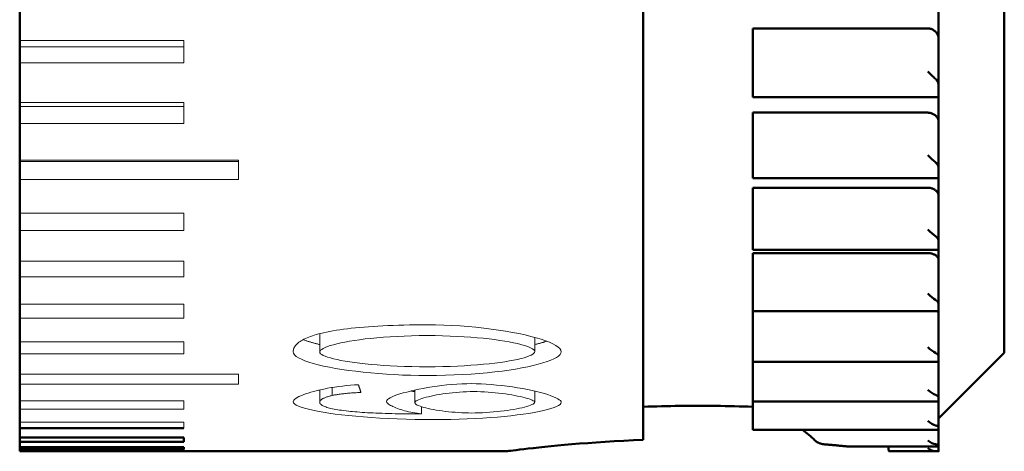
# Model space of a CAD drawing. Extents: x 2684 to 3039, y 582 to 1051.
# Tile 31 of 37: x 2968.88 to 2977.88, y 939.35 to 943.3. Entities that reach past the tile are written whole.
import ezdxf

# ---------------------------------------------------------------- set-up
doc = ezdxf.new("R2010")
doc.units = 0
doc.header["$LTSCALE"] = 2.5
doc.layers.add('Visible Edges(ISO)', color=2, linetype='Continuous', lineweight=50)

msp = doc.modelspace()

# ---------------------------------------------------------------- linework, layer by layer
at = {"layer": 'Visible Edges(ISO)'}
for p, q in [((2974.5786, 966.3506), (2974.5786, 939.4552)), ((2977.8786, 965.4506), (2977.8786, 940.2506)), ((2968.8786, 943.4937), (2968.8786, 943.1066)), ((2977.2786, 943.1177), (2977.2786, 943.3763)), ((2975.5786, 943.2167), (2977.1786, 943.2167)), ((2975.5786, 943.2167), (2975.5786, 942.8242)), ((2977.2786, 942.6892), (2977.2786, 943.1177)), ((2968.8786, 943.1066), (2968.8786, 943.0488)), ((2968.8786, 942.9014), (2968.8786, 943.0488)), ((2968.8786, 942.9014), (2968.8786, 942.5394)), ((2975.5786, 942.7562), (2975.5786, 942.8242)), ((2975.5786, 942.6127), (2975.5786, 942.7562)), ((2977.2786, 942.6127), (2977.2786, 942.6892)), ((2975.5786, 942.5886), (2975.5786, 942.6127)), ((2977.2786, 942.5886), (2975.5786, 942.5886)), ((2977.2786, 942.6127), (2977.2786, 942.5886)), ((2977.2786, 942.3576), (2977.2786, 942.5886)), ((2968.8786, 942.5394), (2968.8786, 942.5039)), ((2968.8786, 942.3484), (2968.8786, 942.5039)), ((2975.5786, 942.4466), (2977.1786, 942.4466)), ((2975.5786, 942.4466), (2975.5786, 942.0581)), ((2968.8786, 942.3484), (2968.8786, 942.0129)), ((2977.2786, 941.9334), (2977.2786, 942.3576)), ((2975.5786, 941.9933), (2975.5786, 942.0581)), ((2968.8786, 942.0129), (2968.8786, 941.9999)), ((2968.8786, 941.8367), (2968.8786, 941.9999)), ((2975.5786, 941.8651), (2975.5786, 941.9933)), ((2975.5786, 941.8465), (2975.5786, 941.8651)), ((2977.2786, 941.8651), (2977.2786, 941.9334)), ((2977.2786, 941.8651), (2977.2786, 941.8465)), ((2968.8786, 941.8367), (2968.8786, 941.5285)), ((2977.2786, 941.8465), (2975.5786, 941.8465)), ((2975.5786, 941.7603), (2977.1786, 941.7603)), ((2975.5786, 941.7603), (2975.5786, 941.3788)), ((2977.2786, 941.6819), (2977.2786, 941.8465)), ((2977.2786, 941.2655), (2977.2786, 941.6819)), ((2968.8786, 941.368), (2968.8786, 941.5285)), ((2968.8786, 941.368), (2968.8786, 941.0894)), ((2975.5786, 941.3178), (2975.5786, 941.3788)), ((2975.5786, 941.206), (2975.5786, 941.3178)), ((2977.2786, 941.206), (2977.2786, 941.2655)), ((2975.5786, 941.1923), (2975.5786, 941.206)), ((2977.2786, 941.1923), (2975.5786, 941.1923)), ((2975.5786, 941.1632), (2977.1786, 941.1632)), ((2975.5786, 941.1632), (2975.5786, 940.7919)), ((2977.2786, 941.206), (2977.2786, 941.1923)), ((2977.2786, 941.0962), (2977.2786, 941.1923)), ((2968.8786, 940.945), (2968.8786, 941.0894)), ((2977.2786, 940.6909), (2977.2786, 941.0962)), ((2968.8786, 940.945), (2968.8786, 940.6967)), ((2975.5786, 940.7352), (2975.5786, 940.7919)), ((2968.8786, 940.5691), (2968.8786, 940.6967)), ((2975.5786, 940.6406), (2975.5786, 940.7352)), ((2977.2786, 940.6406), (2977.2786, 940.6909)), ((2975.5786, 940.6311), (2975.5786, 940.6406)), ((2975.5786, 940.6311), (2975.5786, 940.3021)), ((2977.2786, 940.6311), (2975.5786, 940.6311)), ((2977.2786, 940.6406), (2977.2786, 940.6311)), ((2977.2786, 940.6051), (2977.2786, 940.6311)), ((2977.2786, 940.2141), (2977.2786, 940.6051)), ((2968.8786, 940.5691), (2968.8786, 940.3518)), ((2968.8786, 940.2415), (2968.8786, 940.3518)), ((2968.8786, 940.2415), (2968.8786, 940.0563)), ((2975.5786, 940.2501), (2975.5786, 940.3021)), ((2975.5786, 940.1735), (2975.5786, 940.2501)), ((2977.8786, 940.2506), (2977.2786, 939.6506)), ((2975.5786, 940.1674), (2975.5786, 940.1735)), ((2975.5786, 940.1674), (2975.5786, 939.9133)), ((2977.2786, 940.1674), (2975.5786, 940.1674)), ((2977.2786, 940.1735), (2977.2786, 940.2141)), ((2977.2786, 940.1735), (2977.2786, 940.1674)), ((2977.2786, 939.8391), (2977.2786, 940.1674)), ((2968.8786, 939.9637), (2968.8786, 940.0563)), ((2968.8786, 939.9637), (2968.8786, 939.8109)), ((2975.5786, 939.8665), (2975.5786, 939.9133)), ((2968.8786, 939.7364), (2968.8786, 939.8109)), ((2975.5786, 939.8085), (2975.5786, 939.8665)), ((2975.5786, 939.8051), (2975.5786, 939.8085)), ((2975.5786, 939.8051), (2975.5786, 939.6287)), ((2977.2786, 939.8051), (2975.5786, 939.8051)), ((2977.2786, 939.8085), (2977.2786, 939.8391)), ((2977.2786, 939.8085), (2977.2786, 939.8051)), ((2977.2786, 939.5689), (2977.2786, 939.8051)), ((2968.8786, 939.7364), (2968.8786, 939.6172)), ((2968.8786, 939.5612), (2968.8786, 939.6172)), ((2975.5786, 939.5874), (2975.5786, 939.6287)), ((2970.3786, 939.5612), (2968.8786, 939.5612)), ((2968.8786, 939.5612), (2968.8786, 939.4758)), ((2975.5786, 939.5485), (2975.5786, 939.5874)), ((2975.5786, 939.547), (2975.5786, 939.5485)), ((2977.2786, 939.547), (2975.5786, 939.547)), ((2977.2786, 939.5485), (2977.2786, 939.5689)), ((2977.2786, 939.5485), (2977.2786, 939.547)), ((2977.2786, 939.4056), (2977.2786, 939.547)), ((2968.8786, 939.4758), (2970.3786, 939.4758)), ((2968.8786, 939.4383), (2968.8786, 939.4758)), ((2970.3786, 939.4383), (2968.8786, 939.4383)), ((2968.8786, 939.4383), (2968.8786, 939.387)), ((2970.3786, 939.4383), (2970.3786, 939.4758)), ((2968.8786, 939.387), (2970.3786, 939.387)), ((2968.8786, 939.3683), (2968.8786, 939.387)), ((2970.3786, 939.3683), (2968.8786, 939.3683)), ((2968.8786, 939.3683), (2968.8786, 939.3514)), ((2968.8786, 939.3514), (2970.8786, 939.3514)), ((2970.3786, 939.3683), (2970.3786, 939.387)), ((2970.8786, 939.3506), (2970.8786, 939.3514)), ((2970.8786, 939.3506), (2973.3286, 939.3506)), ((2977.2786, 939.3953), (2976.445, 939.3953)), ((2976.8286, 939.3506), (2976.8252, 939.351)), ((2976.8252, 939.351), (2976.8286, 939.3506)), ((2977.2786, 939.3506), (2976.8286, 939.3506)), ((2977.2786, 939.3956), (2977.2786, 939.4056)), ((2977.2786, 939.3956), (2977.2786, 939.3953)), ((2977.2786, 939.3506), (2977.2786, 939.3953))]:
    msp.add_line(p, q, dxfattribs=at)
at = {"layer": 'Visible Edges(ISO)', "lineweight": 18}
for p, q in [((2968.8786, 943.1066), (2970.3786, 943.1066)), ((2968.8786, 943.0488), (2970.3786, 943.0488)), ((2970.3786, 942.9014), (2970.3786, 943.1066)), ((2970.3786, 942.9014), (2968.8786, 942.9014)), ((2968.8786, 942.5394), (2970.3786, 942.5394)), ((2968.8786, 942.5039), (2970.3786, 942.5039)), ((2970.3786, 942.3484), (2970.3786, 942.5394)), ((2970.3786, 942.3484), (2968.8786, 942.3484)), ((2968.8786, 942.0129), (2970.8786, 942.0129)), ((2968.8786, 941.9999), (2970.8786, 941.9999)), ((2970.8786, 941.8367), (2970.8786, 942.0129)), ((2970.8786, 941.8367), (2968.8786, 941.8367)), ((2968.8786, 941.5285), (2970.3786, 941.5285)), ((2970.3786, 941.368), (2970.3786, 941.5285)), ((2970.3786, 941.368), (2968.8786, 941.368)), ((2968.8786, 941.0894), (2970.3786, 941.0894)), ((2970.3786, 940.945), (2970.3786, 941.0894)), ((2970.3786, 940.945), (2968.8786, 940.945)), ((2968.8786, 940.6967), (2970.3786, 940.6967)), ((2970.3786, 940.5691), (2970.3786, 940.6967)), ((2970.3786, 940.5691), (2968.8786, 940.5691)), ((2971.6214, 940.4262), (2971.6214, 940.2578)), ((2968.8786, 940.3518), (2970.3786, 940.3518)), ((2970.3786, 940.2415), (2970.3786, 940.3518)), ((2973.5859, 940.3924), (2973.5859, 940.2632)), ((2970.3786, 940.2415), (2968.8786, 940.2415)), ((2968.8786, 940.0563), (2970.8786, 940.0563)), ((2970.8786, 939.9637), (2970.8786, 940.0563)), ((2970.8786, 939.9637), (2968.8786, 939.9637)), ((2971.6214, 939.9075), (2971.611, 939.9094)), ((2971.6214, 939.9118), (2971.6214, 939.7999)), ((2971.7363, 939.9344), (2971.7363, 939.8611)), ((2972.4906, 939.9105), (2972.4906, 939.7947)), ((2973.5859, 939.9009), (2973.5859, 939.799)), ((2968.8786, 939.8109), (2970.3786, 939.8109)), ((2970.3786, 939.7364), (2970.3786, 939.8109)), ((2970.3786, 939.7364), (2968.8786, 939.7364)), ((2972.5499, 939.7588), (2972.5499, 939.6924)), ((2968.8786, 939.6172), (2970.3786, 939.6172)), ((2970.3786, 939.5612), (2970.3786, 939.6172))]:
    msp.add_line(p, q, dxfattribs=at)
at = {"layer": 'Visible Edges(ISO)', "flags": 128}
for points in [[(2977.1786, 943.2167), (2977.1864, 943.2164), (2977.1942, 943.2155), (2977.2017, 943.214), (2977.2091, 943.212), (2977.2162, 943.2094), (2977.223, 943.2063), (2977.2294, 943.2029), (2977.2353, 943.1991), (2977.2409, 943.195), (2977.2459, 943.1908), (2977.2504, 943.1864), (2977.2546, 943.1818), (2977.2585, 943.177), (2977.262, 943.172), (2977.2652, 943.1669), (2977.2681, 943.1616), (2977.2707, 943.1562), (2977.2728, 943.1507), (2977.2747, 943.1451), (2977.2761, 943.1395), (2977.2772, 943.134), (2977.278, 943.1285), (2977.2785, 943.123), (2977.2786, 943.1177)], [(2977.2488, 942.7562), (2977.2512, 942.7538), (2977.2536, 942.7514), (2977.2558, 942.7488), (2977.258, 942.7463), (2977.26, 942.7437), (2977.262, 942.741), (2977.2638, 942.7383), (2977.2656, 942.7355), (2977.2672, 942.7327), (2977.2687, 942.7299), (2977.2701, 942.727), (2977.2714, 942.7241), (2977.2726, 942.7212), (2977.2737, 942.7183), (2977.2746, 942.7154), (2977.2755, 942.7124), (2977.2762, 942.7095), (2977.2769, 942.7065), (2977.2774, 942.7036), (2977.2779, 942.7007), (2977.2782, 942.6978), (2977.2784, 942.6949), (2977.2786, 942.692), (2977.2786, 942.6892)], [(2977.1786, 942.4466), (2977.1864, 942.4464), (2977.1942, 942.4455), (2977.2017, 942.4442), (2977.2091, 942.4423), (2977.2162, 942.44), (2977.223, 942.4373), (2977.2294, 942.4342), (2977.2353, 942.4307), (2977.2409, 942.4271), (2977.2459, 942.4233), (2977.2504, 942.4193), (2977.2546, 942.4152), (2977.2585, 942.4109), (2977.262, 942.4064), (2977.2652, 942.4018), (2977.2681, 942.397), (2977.2707, 942.3921), (2977.2728, 942.3872), (2977.2747, 942.3822), (2977.2761, 942.3772), (2977.2772, 942.3722), (2977.278, 942.3672), (2977.2785, 942.3624), (2977.2786, 942.3576)], [(2977.2488, 941.9933), (2977.2512, 941.9912), (2977.2536, 941.989), (2977.2558, 941.9867), (2977.258, 941.9844), (2977.26, 941.9821), (2977.262, 941.9797), (2977.2638, 941.9773), (2977.2656, 941.9748), (2977.2672, 941.9723), (2977.2687, 941.9698), (2977.2701, 941.9672), (2977.2714, 941.9646), (2977.2726, 941.962), (2977.2737, 941.9594), (2977.2746, 941.9568), (2977.2755, 941.9541), (2977.2762, 941.9515), (2977.2769, 941.9489), (2977.2774, 941.9463), (2977.2779, 941.9436), (2977.2782, 941.9411), (2977.2784, 941.9385), (2977.2786, 941.9359), (2977.2786, 941.9334)], [(2977.1786, 941.7603), (2977.1864, 941.7601), (2977.1942, 941.7593), (2977.2017, 941.7581), (2977.2091, 941.7565), (2977.2162, 941.7545), (2977.223, 941.7521), (2977.2294, 941.7493), (2977.2353, 941.7463), (2977.2409, 941.7431), (2977.2459, 941.7397), (2977.2504, 941.7362), (2977.2546, 941.7326), (2977.2585, 941.7288), (2977.262, 941.7249), (2977.2652, 941.7208), (2977.2681, 941.7166), (2977.2707, 941.7123), (2977.2728, 941.708), (2977.2747, 941.7036), (2977.2761, 941.6992), (2977.2772, 941.6948), (2977.278, 941.6904), (2977.2785, 941.6861), (2977.2786, 941.6819)], [(2977.2488, 941.3178), (2977.2512, 941.316), (2977.2536, 941.314), (2977.2558, 941.3121), (2977.258, 941.3101), (2977.26, 941.308), (2977.262, 941.3059), (2977.2638, 941.3038), (2977.2656, 941.3016), (2977.2672, 941.2995), (2977.2687, 941.2972), (2977.2701, 941.295), (2977.2714, 941.2927), (2977.2726, 941.2905), (2977.2737, 941.2882), (2977.2746, 941.2859), (2977.2755, 941.2836), (2977.2762, 941.2813), (2977.2769, 941.279), (2977.2774, 941.2767), (2977.2779, 941.2744), (2977.2782, 941.2722), (2977.2784, 941.2699), (2977.2786, 941.2677), (2977.2786, 941.2655)], [(2977.1786, 941.1632), (2977.1864, 941.163), (2977.1942, 941.1624), (2977.2017, 941.1614), (2977.2091, 941.16), (2977.2162, 941.1583), (2977.223, 941.1562), (2977.2294, 941.1538), (2977.2353, 941.1513), (2977.2409, 941.1485), (2977.2459, 941.1456), (2977.2504, 941.1426), (2977.2546, 941.1396), (2977.2585, 941.1363), (2977.262, 941.1329), (2977.2652, 941.1294), (2977.2681, 941.1258), (2977.2707, 941.1222), (2977.2728, 941.1185), (2977.2747, 941.1147), (2977.2761, 941.111), (2977.2772, 941.1072), (2977.278, 941.1035), (2977.2785, 941.0998), (2977.2786, 941.0962)], [(2977.2488, 940.7352), (2977.2512, 940.7336), (2977.2536, 940.732), (2977.2558, 940.7303), (2977.258, 940.7286), (2977.26, 940.7269), (2977.262, 940.7251), (2977.2638, 940.7233), (2977.2656, 940.7215), (2977.2672, 940.7196), (2977.2687, 940.7178), (2977.2701, 940.7159), (2977.2714, 940.7139), (2977.2726, 940.712), (2977.2737, 940.7101), (2977.2746, 940.7081), (2977.2755, 940.7062), (2977.2762, 940.7042), (2977.2769, 940.7023), (2977.2774, 940.7004), (2977.2779, 940.6984), (2977.2782, 940.6965), (2977.2784, 940.6946), (2977.2786, 940.6927), (2977.2786, 940.6909)], [(2977.2667, 940.6311), (2977.2677, 940.63), (2977.2686, 940.6289), (2977.2695, 940.6279), (2977.2704, 940.6268), (2977.2712, 940.6257), (2977.272, 940.6246), (2977.2728, 940.6235), (2977.2734, 940.6224), (2977.2741, 940.6214), (2977.2747, 940.6203), (2977.2752, 940.6192), (2977.2758, 940.6181), (2977.2762, 940.617), (2977.2767, 940.6159), (2977.277, 940.6148), (2977.2774, 940.6137), (2977.2777, 940.6126), (2977.2779, 940.6115), (2977.2781, 940.6104), (2977.2783, 940.6094), (2977.2785, 940.6083), (2977.2786, 940.6072), (2977.2786, 940.6062), (2977.2786, 940.6051)], [(2977.2488, 940.2501), (2977.2512, 940.2488), (2977.2536, 940.2475), (2977.2558, 940.2462), (2977.258, 940.2448), (2977.26, 940.2434), (2977.262, 940.2419), (2977.2638, 940.2405), (2977.2656, 940.239), (2977.2672, 940.2375), (2977.2687, 940.2359), (2977.2701, 940.2344), (2977.2714, 940.2329), (2977.2726, 940.2313), (2977.2737, 940.2297), (2977.2746, 940.2281), (2977.2755, 940.2266), (2977.2762, 940.225), (2977.2769, 940.2234), (2977.2774, 940.2218), (2977.2779, 940.2203), (2977.2782, 940.2187), (2977.2784, 940.2172), (2977.2786, 940.2156), (2977.2786, 940.2141)], [(2977.2488, 939.8665), (2977.2512, 939.8655), (2977.2536, 939.8645), (2977.2558, 939.8635), (2977.258, 939.8624), (2977.26, 939.8614), (2977.262, 939.8603), (2977.2638, 939.8591), (2977.2656, 939.858), (2977.2672, 939.8569), (2977.2687, 939.8557), (2977.2701, 939.8545), (2977.2714, 939.8534), (2977.2726, 939.8522), (2977.2737, 939.851), (2977.2746, 939.8498), (2977.2755, 939.8486), (2977.2762, 939.8474), (2977.2769, 939.8462), (2977.2774, 939.845), (2977.2779, 939.8438), (2977.2782, 939.8426), (2977.2784, 939.8414), (2977.2786, 939.8403), (2977.2786, 939.8391)], [(2974.5786, 939.7576), (2974.6201, 939.7591), (2974.6618, 939.7605), (2974.7036, 939.7617), (2974.7455, 939.7628), (2974.7875, 939.7638), (2974.8295, 939.7647), (2974.8714, 939.7654), (2974.9132, 939.766), (2974.9549, 939.7665), (2974.9964, 939.7668), (2975.0377, 939.767), (2975.0786, 939.7671), (2975.1196, 939.767), (2975.1608, 939.7668), (2975.2023, 939.7665), (2975.244, 939.766), (2975.2858, 939.7654), (2975.3278, 939.7647), (2975.3697, 939.7638), (2975.4117, 939.7628), (2975.4536, 939.7617), (2975.4954, 939.7604), (2975.5371, 939.759), (2975.5786, 939.7575)], [(2977.2488, 939.5874), (2977.2512, 939.5868), (2977.2536, 939.5861), (2977.2558, 939.5854), (2977.258, 939.5847), (2977.26, 939.5839), (2977.262, 939.5832), (2977.2638, 939.5824), (2977.2656, 939.5817), (2977.2672, 939.5809), (2977.2687, 939.5801), (2977.2701, 939.5793), (2977.2714, 939.5785), (2977.2726, 939.5777), (2977.2737, 939.5769), (2977.2746, 939.5761), (2977.2755, 939.5753), (2977.2762, 939.5745), (2977.2769, 939.5736), (2977.2774, 939.5728), (2977.2779, 939.572), (2977.2782, 939.5713), (2977.2784, 939.5705), (2977.2786, 939.5697), (2977.2786, 939.5689)], [(2973.3286, 939.3506), (2973.3311, 939.3509), (2973.3384, 939.3519), (2973.3506, 939.3535), (2973.3678, 939.3556), (2973.3899, 939.3584), (2973.417, 939.3618), (2973.449, 939.3657), (2973.486, 939.3701), (2973.5279, 939.375), (2973.5741, 939.3802), (2973.6243, 939.3857), (2973.6782, 939.3914), (2973.7354, 939.3973), (2973.7955, 939.4031), (2973.8583, 939.409), (2973.9249, 939.4149), (2973.9957, 939.4207), (2974.0703, 939.4265), (2974.1483, 939.4322), (2974.2295, 939.4376), (2974.3135, 939.4426), (2974.3999, 939.4473), (2974.4885, 939.4515), (2974.5786, 939.4552)], [(2976.1475, 939.4506), (2976.1504, 939.448), (2976.1534, 939.4455), (2976.1564, 939.4431), (2976.1596, 939.4408), (2976.1627, 939.4386), (2976.166, 939.4364), (2976.1693, 939.4344), (2976.1727, 939.4325), (2976.1761, 939.4307), (2976.1795, 939.4289), (2976.183, 939.4273), (2976.1865, 939.4258), (2976.19, 939.4243), (2976.1936, 939.423), (2976.1971, 939.4218), (2976.2007, 939.4206), (2976.2043, 939.4196), (2976.2079, 939.4187), (2976.2115, 939.4178), (2976.215, 939.4171), (2976.2186, 939.4165), (2976.2221, 939.4159), (2976.2257, 939.4155), (2976.2292, 939.4151)], [(2976.2292, 939.4151), (2976.2387, 939.4143), (2976.2481, 939.4135), (2976.2574, 939.4127), (2976.2667, 939.4119), (2976.2759, 939.4111), (2976.285, 939.4102), (2976.294, 939.4094), (2976.3029, 939.4086), (2976.3118, 939.4078), (2976.3206, 939.407), (2976.3293, 939.4062), (2976.338, 939.4054), (2976.3466, 939.4046), (2976.3552, 939.4038), (2976.3638, 939.4029), (2976.3723, 939.4021), (2976.3807, 939.4013), (2976.3891, 939.4005), (2976.3975, 939.3997), (2976.4058, 939.3989), (2976.414, 939.398), (2976.4222, 939.3972), (2976.4304, 939.3964), (2976.4385, 939.3956)], [(2976.4385, 939.3956), (2976.4387, 939.3956), (2976.439, 939.3955), (2976.4393, 939.3955), (2976.4396, 939.3955), (2976.4398, 939.3955), (2976.4401, 939.3955), (2976.4404, 939.3954), (2976.4407, 939.3954), (2976.4409, 939.3954), (2976.4412, 939.3954), (2976.4415, 939.3954), (2976.4418, 939.3953), (2976.442, 939.3953), (2976.4423, 939.3953), (2976.4426, 939.3953), (2976.4429, 939.3953), (2976.4431, 939.3953), (2976.4434, 939.3953), (2976.4437, 939.3953), (2976.4439, 939.3953), (2976.4442, 939.3953), (2976.4445, 939.3953), (2976.4448, 939.3953), (2976.445, 939.3953)], [(2976.8195, 939.3803), (2976.8197, 939.3781), (2976.8199, 939.376), (2976.8202, 939.374), (2976.8204, 939.372), (2976.8207, 939.37), (2976.8209, 939.3682), (2976.8212, 939.3664), (2976.8214, 939.3647), (2976.8217, 939.3631), (2976.822, 939.3616), (2976.8222, 939.3601), (2976.8225, 939.3588), (2976.8227, 939.3576), (2976.823, 939.3565), (2976.8232, 939.3554), (2976.8235, 939.3545), (2976.8237, 939.3537), (2976.8239, 939.353), (2976.8242, 939.3524), (2976.8244, 939.352), (2976.8246, 939.3516), (2976.8248, 939.3513), (2976.825, 939.3511), (2976.8252, 939.351)], [(2977.2488, 939.4151), (2977.2512, 939.4148), (2977.2536, 939.4144), (2977.2558, 939.4141), (2977.258, 939.4137), (2977.26, 939.4133), (2977.262, 939.4129), (2977.2638, 939.4125), (2977.2656, 939.4121), (2977.2672, 939.4117), (2977.2687, 939.4113), (2977.2701, 939.4109), (2977.2714, 939.4105), (2977.2726, 939.4101), (2977.2737, 939.4097), (2977.2746, 939.4093), (2977.2755, 939.4088), (2977.2762, 939.4084), (2977.2769, 939.408), (2977.2774, 939.4076), (2977.2779, 939.4072), (2977.2782, 939.4068), (2977.2784, 939.4064), (2977.2786, 939.406), (2977.2786, 939.4056)], [(2977.2488, 939.351), (2977.2512, 939.351), (2977.2536, 939.351), (2977.2558, 939.3509), (2977.258, 939.3509), (2977.26, 939.3509), (2977.262, 939.3509), (2977.2638, 939.3508), (2977.2656, 939.3508), (2977.2672, 939.3508), (2977.2687, 939.3508), (2977.2701, 939.3507), (2977.2714, 939.3507), (2977.2726, 939.3507), (2977.2737, 939.3507), (2977.2746, 939.3507), (2977.2755, 939.3507), (2977.2762, 939.3506), (2977.2769, 939.3506), (2977.2774, 939.3506), (2977.2779, 939.3506), (2977.2782, 939.3506), (2977.2784, 939.3506), (2977.2786, 939.3506), (2977.2786, 939.3506)]]:
    msp.add_lwpolyline(points, dxfattribs=at)
at = {"layer": 'Visible Edges(ISO)', "lineweight": 18, "flags": 128}
for points in [[(2971.6307, 940.4286), (2971.6566, 940.4348), (2971.6839, 940.4409), (2971.7124, 940.4467), (2971.7421, 940.4522), (2971.7732, 940.4574), (2971.8055, 940.4625), (2971.839, 940.4672), (2971.8739, 940.4717), (2971.91, 940.4759), (2971.9474, 940.4799), (2971.986, 940.4836), (2972.0259, 940.487), (2972.0671, 940.4901), (2972.1095, 940.493), (2972.1532, 940.4956), (2972.1982, 940.498), (2972.2444, 940.5), (2972.292, 940.5018), (2972.3407, 940.5033), (2972.3908, 940.5046), (2972.4421, 940.5055), (2972.4947, 940.5062), (2972.5485, 940.5066), (2972.6037, 940.5068)], [(2972.6037, 940.5068), (2972.679, 940.5061), (2972.7543, 940.5041), (2972.8292, 940.5009), (2972.9035, 940.4965), (2972.9769, 940.4909), (2973.0492, 940.4844), (2973.1199, 940.4768), (2973.189, 940.4683), (2973.256, 940.4589), (2973.3207, 940.4488), (2973.3828, 940.4379), (2973.442, 940.4264), (2973.4982, 940.4143), (2973.5509, 940.4016), (2973.5999, 940.3885), (2973.6449, 940.3751), (2973.6857, 940.3613), (2973.722, 940.3472), (2973.7534, 940.3329), (2973.7798, 940.3185), (2973.8007, 940.304), (2973.8161, 940.2894), (2973.8255, 940.2749), (2973.8287, 940.2605)], [(2971.3786, 940.2612), (2971.3791, 940.2696), (2971.3804, 940.2779), (2971.3826, 940.2861), (2971.3856, 940.2942), (2971.3896, 940.3021), (2971.3944, 940.31), (2971.4001, 940.3177), (2971.4066, 940.3253), (2971.4141, 940.3327), (2971.4224, 940.3401), (2971.4316, 940.3473), (2971.4416, 940.3543), (2971.4526, 940.3613), (2971.4644, 940.3681), (2971.4771, 940.3748), (2971.4907, 940.3813), (2971.5051, 940.3877), (2971.5204, 940.394), (2971.5366, 940.4001), (2971.5537, 940.4061), (2971.5716, 940.4119), (2971.5904, 940.4176), (2971.6101, 940.4232), (2971.6307, 940.4286)], [(2971.6214, 940.3264), (2971.614, 940.3282), (2971.6066, 940.33), (2971.5994, 940.3318), (2971.5922, 940.3336), (2971.5852, 940.3354), (2971.5782, 940.3372), (2971.5714, 940.339), (2971.5646, 940.3409), (2971.558, 940.3427), (2971.5514, 940.3446), (2971.545, 940.3465), (2971.5387, 940.3484), (2971.5324, 940.3503), (2971.5263, 940.3522), (2971.5203, 940.3541), (2971.5144, 940.356), (2971.5086, 940.358), (2971.5029, 940.3599), (2971.4973, 940.3619), (2971.4919, 940.3638), (2971.4865, 940.3658), (2971.4813, 940.3678), (2971.4762, 940.3698), (2971.4712, 940.3718)], [(2972.6037, 940.4083), (2972.5315, 940.4079), (2972.4613, 940.4066), (2972.3933, 940.4045), (2972.3276, 940.4016), (2972.2641, 940.398), (2972.2031, 940.3937), (2972.1446, 940.3888), (2972.0887, 940.3833), (2972.0355, 940.3774), (2971.9851, 940.3709), (2971.9375, 940.364), (2971.8929, 940.3568), (2971.8514, 940.3492), (2971.813, 940.3414), (2971.7778, 940.3333), (2971.7459, 940.3251), (2971.7175, 940.3167), (2971.6925, 940.3082), (2971.6712, 940.2996), (2971.6535, 940.2911), (2971.6396, 940.2826), (2971.6296, 940.2742), (2971.6235, 940.2659), (2971.6214, 940.2578)], [(2973.5859, 940.2632), (2973.5838, 940.2707), (2973.5776, 940.2785), (2973.5675, 940.2864), (2973.5534, 940.2945), (2973.5356, 940.3026), (2973.514, 940.3108), (2973.4888, 940.3189), (2973.4601, 940.327), (2973.4281, 940.335), (2973.3927, 940.3428), (2973.354, 940.3504), (2973.3123, 940.3578), (2973.2675, 940.3648), (2973.2199, 940.3715), (2973.1694, 940.3779), (2973.1161, 940.3837), (2973.0603, 940.3891), (2973.0019, 940.3939), (2972.941, 940.3981), (2972.8778, 940.4016), (2972.8124, 940.4045), (2972.7448, 940.4066), (2972.6752, 940.4079), (2972.6037, 940.4083)], [(2973.696, 940.3575), (2973.6921, 940.3561), (2973.688, 940.3548), (2973.6839, 940.3534), (2973.6798, 940.3521), (2973.6755, 940.3507), (2973.6713, 940.3494), (2973.667, 940.3481), (2973.6626, 940.3468), (2973.6582, 940.3454), (2973.6537, 940.3441), (2973.6492, 940.3428), (2973.6446, 940.3415), (2973.64, 940.3402), (2973.6353, 940.3389), (2973.6306, 940.3376), (2973.6259, 940.3363), (2973.621, 940.335), (2973.6162, 940.3338), (2973.6112, 940.3325), (2973.6063, 940.3312), (2973.6012, 940.33), (2973.5962, 940.3287), (2973.5911, 940.3274), (2973.5859, 940.3262)], [(2972.6037, 940.0433), (2972.5283, 940.0439), (2972.453, 940.0454), (2972.3781, 940.048), (2972.3038, 940.0515), (2972.2304, 940.0559), (2972.1581, 940.0611), (2972.0874, 940.0672), (2972.0184, 940.0741), (2971.9514, 940.0818), (2971.8867, 940.0901), (2971.8245, 940.0992), (2971.7653, 940.1089), (2971.7092, 940.1192), (2971.6564, 940.1301), (2971.6074, 940.1415), (2971.5624, 940.1534), (2971.5216, 940.1657), (2971.4853, 940.1785), (2971.4539, 940.1916), (2971.4276, 940.2051), (2971.4066, 940.2188), (2971.3912, 940.2328), (2971.3818, 940.2469), (2971.3786, 940.2612)], [(2971.6214, 940.2578), (2971.6235, 940.2503), (2971.6297, 940.2427), (2971.6398, 940.2349), (2971.6539, 940.2271), (2971.6718, 940.2194), (2971.6933, 940.2116), (2971.7185, 940.204), (2971.7472, 940.1964), (2971.7793, 940.189), (2971.8147, 940.1819), (2971.8533, 940.175), (2971.895, 940.1683), (2971.9398, 940.162), (2971.9874, 940.156), (2972.038, 940.1504), (2972.0912, 940.1453), (2972.1471, 940.1406), (2972.2055, 940.1364), (2972.2663, 940.1328), (2972.3295, 940.1298), (2972.3949, 940.1273), (2972.4625, 940.1255), (2972.5321, 940.1244), (2972.6037, 940.124)], [(2972.6037, 940.124), (2972.6756, 940.1244), (2972.7456, 940.1255), (2972.8135, 940.1274), (2972.8791, 940.1299), (2972.9425, 940.133), (2973.0034, 940.1367), (2973.0619, 940.141), (2973.1178, 940.1458), (2973.171, 940.151), (2973.2214, 940.1568), (2973.269, 940.1629), (2973.3137, 940.1694), (2973.3553, 940.1763), (2973.3938, 940.1834), (2973.429, 940.1909), (2973.461, 940.1985), (2973.4895, 940.2064), (2973.5145, 940.2144), (2973.5359, 940.2225), (2973.5537, 940.2306), (2973.5676, 940.2388), (2973.5777, 940.247), (2973.5838, 940.2551), (2973.5859, 940.2632)], [(2973.8287, 940.2605), (2973.8258, 940.2477), (2973.8175, 940.2348), (2973.8037, 940.2218), (2973.7848, 940.2088), (2973.7609, 940.1959), (2973.7321, 940.1831), (2973.6988, 940.1705), (2973.661, 940.1582), (2973.6189, 940.1463), (2973.5728, 940.1347), (2973.5228, 940.1236), (2973.4691, 940.113), (2973.4119, 940.1029), (2973.3514, 940.0934), (2973.2877, 940.0846), (2973.2211, 940.0765), (2973.1517, 940.0692), (2973.0797, 940.0626), (2973.0053, 940.057), (2972.9286, 940.0522), (2972.85, 940.0484), (2972.7695, 940.0456), (2972.6873, 940.0439), (2972.6037, 940.0433)], [(2972.2311, 939.8071), (2972.2333, 939.8148), (2972.2397, 939.8228), (2972.2501, 939.8311), (2972.2642, 939.8397), (2972.2819, 939.8484), (2972.303, 939.8572), (2972.3272, 939.8661), (2972.3543, 939.8751), (2972.3841, 939.884), (2972.4164, 939.8928), (2972.451, 939.9014), (2972.4876, 939.9098), (2972.5261, 939.9179), (2972.5662, 939.9257), (2972.6077, 939.9331), (2972.6504, 939.9399), (2972.6941, 939.9462), (2972.7386, 939.9519), (2972.7836, 939.9569), (2972.829, 939.9612), (2972.8744, 939.9646), (2972.9199, 939.9671), (2972.9649, 939.9687), (2973.0095, 939.9692)], [(2973.0095, 939.9692), (2973.0511, 939.9687), (2973.0953, 939.9671), (2973.1414, 939.9645), (2973.1889, 939.961), (2973.2373, 939.9566), (2973.2861, 939.9513), (2973.3348, 939.9453), (2973.383, 939.9386), (2973.4302, 939.9312), (2973.4762, 939.9233), (2973.5205, 939.9149), (2973.5627, 939.9061), (2973.6027, 939.897), (2973.64, 939.8876), (2973.6746, 939.8781), (2973.706, 939.8685), (2973.7342, 939.8589), (2973.7589, 939.8494), (2973.78, 939.84), (2973.7975, 939.8309), (2973.8111, 939.8221), (2973.8209, 939.8138), (2973.8267, 939.8059), (2973.8287, 939.7985)], [(2971.3786, 939.8037), (2971.3802, 939.8111), (2971.3848, 939.8186), (2971.3923, 939.8264), (2971.4026, 939.8343), (2971.4156, 939.8423), (2971.431, 939.8504), (2971.4487, 939.8586), (2971.4687, 939.8667), (2971.4907, 939.8748), (2971.5147, 939.8829), (2971.5405, 939.8907), (2971.5679, 939.8984), (2971.5968, 939.9059), (2971.6272, 939.9131), (2971.6587, 939.92), (2971.6914, 939.9265), (2971.725, 939.9325), (2971.7594, 939.9381), (2971.7945, 939.9432), (2971.8302, 939.9476), (2971.8662, 939.9515), (2971.9025, 939.9546), (2971.939, 939.9571), (2971.9754, 939.9587)], [(2971.9976, 939.8893), (2971.9825, 939.8884), (2971.9678, 939.8876), (2971.9534, 939.8867), (2971.9394, 939.8857), (2971.9258, 939.8848), (2971.9125, 939.8838), (2971.8996, 939.8828), (2971.8871, 939.8818), (2971.8749, 939.8807), (2971.8631, 939.8796), (2971.8516, 939.8784), (2971.8406, 939.8773), (2971.8299, 939.8761), (2971.8195, 939.8749), (2971.8096, 939.8736), (2971.8, 939.8724), (2971.7907, 939.8711), (2971.7818, 939.8697), (2971.7733, 939.8684), (2971.7652, 939.867), (2971.7574, 939.8656), (2971.75, 939.8641), (2971.743, 939.8626), (2971.7363, 939.8611)], [(2971.9754, 939.9587), (2971.9763, 939.9557), (2971.9772, 939.9528), (2971.9782, 939.9498), (2971.9791, 939.9469), (2971.98, 939.9439), (2971.981, 939.941), (2971.9819, 939.938), (2971.9828, 939.9351), (2971.9837, 939.9322), (2971.9847, 939.9293), (2971.9856, 939.9264), (2971.9865, 939.9235), (2971.9874, 939.9206), (2971.9884, 939.9177), (2971.9893, 939.9148), (2971.9902, 939.912), (2971.9911, 939.9091), (2971.9921, 939.9062), (2971.993, 939.9034), (2971.9939, 939.9006), (2971.9949, 939.8977), (2971.9958, 939.8949), (2971.9967, 939.8921), (2971.9976, 939.8893)], [(2972.4906, 939.896), (2972.4891, 939.8962), (2972.4877, 939.8965), (2972.4862, 939.8967), (2972.4848, 939.897), (2972.4833, 939.8973), (2972.4819, 939.8975), (2972.4804, 939.8978), (2972.479, 939.8981), (2972.4775, 939.8983), (2972.4761, 939.8986), (2972.4746, 939.8989), (2972.4732, 939.8992), (2972.4717, 939.8994), (2972.4703, 939.8997), (2972.4688, 939.9), (2972.4674, 939.9003), (2972.466, 939.9005), (2972.4645, 939.9008), (2972.4631, 939.9011), (2972.4617, 939.9014), (2972.4602, 939.9017), (2972.4588, 939.902), (2972.4574, 939.9023), (2972.4559, 939.9026)], [(2973.0281, 939.8971), (2972.996, 939.8968), (2972.9638, 939.8958), (2972.9315, 939.8943), (2972.8994, 939.8922), (2972.8676, 939.8897), (2972.8362, 939.8866), (2972.8053, 939.8832), (2972.7751, 939.8793), (2972.7456, 939.8751), (2972.7171, 939.8706), (2972.6897, 939.8658), (2972.6634, 939.8608), (2972.6385, 939.8555), (2972.6151, 939.8501), (2972.5932, 939.8446), (2972.5731, 939.839), (2972.5549, 939.8333), (2972.5386, 939.8276), (2972.5245, 939.8219), (2972.5127, 939.8163), (2972.5032, 939.8107), (2972.4963, 939.8052), (2972.4921, 939.7999), (2972.4906, 939.7947)], [(2973.5859, 939.799), (2973.5844, 939.8036), (2973.5799, 939.8084), (2973.5726, 939.8135), (2973.5626, 939.8186), (2973.5501, 939.8239), (2973.5352, 939.8292), (2973.5181, 939.8347), (2973.4989, 939.8401), (2973.4778, 939.8455), (2973.4549, 939.8508), (2973.4303, 939.856), (2973.4043, 939.8611), (2973.3769, 939.8661), (2973.3483, 939.8708), (2973.3186, 939.8752), (2973.288, 939.8794), (2973.2566, 939.8832), (2973.2247, 939.8866), (2973.1922, 939.8897), (2973.1595, 939.8922), (2973.1265, 939.8943), (2973.0935, 939.8958), (2973.0607, 939.8968), (2973.0281, 939.8971)], [(2972.6648, 939.6406), (2972.5785, 939.6411), (2972.4935, 939.6423), (2972.41, 939.6443), (2972.3282, 939.647), (2972.2484, 939.6505), (2972.1707, 939.6546), (2972.0953, 939.6593), (2972.0225, 939.6647), (2971.9524, 939.6706), (2971.8854, 939.6771), (2971.8216, 939.684), (2971.7611, 939.6915), (2971.7043, 939.6994), (2971.6513, 939.7077), (2971.6023, 939.7164), (2971.5577, 939.7254), (2971.5174, 939.7347), (2971.4819, 939.7442), (2971.4512, 939.7539), (2971.4256, 939.7638), (2971.4054, 939.7738), (2971.3907, 939.7838), (2971.3817, 939.7938), (2971.3786, 939.8037)], [(2971.7363, 939.8611), (2971.7269, 939.8589), (2971.718, 939.8567), (2971.7094, 939.8544), (2971.7012, 939.8521), (2971.6934, 939.8498), (2971.6861, 939.8474), (2971.6791, 939.845), (2971.6725, 939.8426), (2971.6663, 939.8402), (2971.6605, 939.8377), (2971.6551, 939.8352), (2971.6501, 939.8326), (2971.6456, 939.8301), (2971.6414, 939.8275), (2971.6376, 939.8248), (2971.6342, 939.8222), (2971.6312, 939.8195), (2971.6286, 939.8168), (2971.6264, 939.814), (2971.6246, 939.8113), (2971.6232, 939.8085), (2971.6222, 939.8057), (2971.6216, 939.8028), (2971.6214, 939.7999)], [(2971.6214, 939.7999), (2971.6219, 939.7955), (2971.6232, 939.7911), (2971.6255, 939.7869), (2971.6287, 939.7827), (2971.6328, 939.7786), (2971.6377, 939.7746), (2971.6436, 939.7707), (2971.6505, 939.7669), (2971.6582, 939.7632), (2971.6668, 939.7596), (2971.6763, 939.7561), (2971.6867, 939.7526), (2971.6981, 939.7493), (2971.7103, 939.746), (2971.7235, 939.7428), (2971.7376, 939.7397), (2971.7525, 939.7367), (2971.7684, 939.7337), (2971.7852, 939.7309), (2971.8029, 939.7281), (2971.8215, 939.7254), (2971.841, 939.7227), (2971.8614, 939.7202), (2971.8827, 939.7177)], [(2972.5499, 939.6924), (2972.5302, 939.6949), (2972.5105, 939.6978), (2972.491, 939.7011), (2972.4716, 939.7047), (2972.4525, 939.7086), (2972.4336, 939.7128), (2972.4152, 939.7172), (2972.3973, 939.7219), (2972.3798, 939.7268), (2972.363, 939.7319), (2972.3469, 939.7372), (2972.3315, 939.7425), (2972.3169, 939.748), (2972.3032, 939.7536), (2972.2905, 939.7592), (2972.2788, 939.7649), (2972.2682, 939.7705), (2972.2588, 939.7761), (2972.2506, 939.7817), (2972.2438, 939.7871), (2972.2384, 939.7924), (2972.2344, 939.7975), (2972.232, 939.8024), (2972.2311, 939.8071)], [(2972.4906, 939.7947), (2972.492, 939.7897), (2972.4963, 939.7844), (2972.5031, 939.7791), (2972.5124, 939.7737), (2972.5241, 939.7683), (2972.5381, 939.7629), (2972.5541, 939.7575), (2972.572, 939.7522), (2972.5918, 939.747), (2972.6132, 939.7419), (2972.6361, 939.737), (2972.6604, 939.7323), (2972.686, 939.7278), (2972.7126, 939.7236), (2972.7403, 939.7196), (2972.7687, 939.7159), (2972.7979, 939.7126), (2972.8276, 939.7096), (2972.8577, 939.707), (2972.8881, 939.7048), (2972.9186, 939.7031), (2972.9491, 939.7018), (2972.9795, 939.701), (2973.0095, 939.7008)], [(2973.8287, 939.7985), (2973.8259, 939.7889), (2973.8177, 939.7793), (2973.8044, 939.7696), (2973.786, 939.76), (2973.7628, 939.7504), (2973.7349, 939.741), (2973.7026, 939.7318), (2973.6661, 939.7228), (2973.6256, 939.7141), (2973.5812, 939.7057), (2973.5332, 939.6976), (2973.4816, 939.69), (2973.4269, 939.6828), (2973.3691, 939.676), (2973.3083, 939.6697), (2973.245, 939.664), (2973.1791, 939.6588), (2973.1109, 939.6542), (2973.0407, 939.6502), (2972.9685, 939.6468), (2972.8947, 939.6442), (2972.8193, 939.6422), (2972.7426, 939.641), (2972.6648, 939.6406)], [(2973.0095, 939.7008), (2973.0422, 939.701), (2973.0754, 939.7019), (2973.1088, 939.7032), (2973.1423, 939.705), (2973.1758, 939.7073), (2973.209, 939.71), (2973.2419, 939.7132), (2973.2743, 939.7166), (2973.3059, 939.7205), (2973.3367, 939.7246), (2973.3664, 939.7291), (2973.395, 939.7338), (2973.4222, 939.7387), (2973.4479, 939.7438), (2973.4719, 939.7491), (2973.4941, 939.7546), (2973.5143, 939.7601), (2973.5323, 939.7658), (2973.548, 939.7714), (2973.5612, 939.7771), (2973.5718, 939.7827), (2973.5795, 939.7883), (2973.5843, 939.7937), (2973.5859, 939.799)], [(2971.8827, 939.7177), (2971.9019, 939.7157), (2971.9219, 939.7137), (2971.9426, 939.7118), (2971.9641, 939.71), (2971.9863, 939.7083), (2972.0092, 939.7067), (2972.0329, 939.7052), (2972.0574, 939.7037), (2972.0825, 939.7024), (2972.1085, 939.7011), (2972.1351, 939.7), (2972.1626, 939.6989), (2972.1907, 939.6979), (2972.2197, 939.6969), (2972.2493, 939.6961), (2972.2797, 939.6954), (2972.3109, 939.6947), (2972.3428, 939.6941), (2972.3755, 939.6936), (2972.4089, 939.6932), (2972.443, 939.6929), (2972.4779, 939.6927), (2972.5135, 939.6925), (2972.5499, 939.6924)]]:
    msp.add_lwpolyline(points, dxfattribs=at)
at = {"layer": 'Visible Edges(ISO)'}
msp.add_arc((2975.0786, 939.2014), 1.75, 5.86727, 6.35974, dxfattribs=at)
for centre, major_axis, ratio, start_param, end_param in [((2977.1786, 942.8309), (-0.0999, 0.0999), 0.033673, 1.604456, 2.381781), ((2977.1786, 942.0737), (-0.0997, 0.0997), 0.078702, 1.649336, 2.426661), ((2977.1786, 941.4032), (-0.0992, 0.0992), 0.12405, 1.694216, 2.471541), ((2977.1786, 940.8249), (-0.0986, 0.0986), 0.169907, 1.739096, 2.516421), ((2977.1786, 940.3435), (-0.0977, 0.0977), 0.216469, 1.783976, 2.561301), ((2977.1786, 939.9627), (-0.0967, 0.0967), 0.263945, 1.828856, 2.606181), ((2977.1786, 939.6857), (-0.0954, 0.0954), 0.31256, 1.873736, 2.65106), ((2975.0786, 937.7908), (0, -2.0962), 0.83486, 2.484536, 2.564064), ((2977.1786, 939.5147), (-0.094, 0.094), 0.362559, 1.918616, 2.69594), ((2977.1786, 939.451), (0.0924, -0.0924), 0.414214, 5.105088, 5.882413)]:
    msp.add_ellipse(centre, major_axis=major_axis, ratio=ratio, start_param=start_param, end_param=end_param, dxfattribs=at)

doc.saveas('drawing.dxf')
